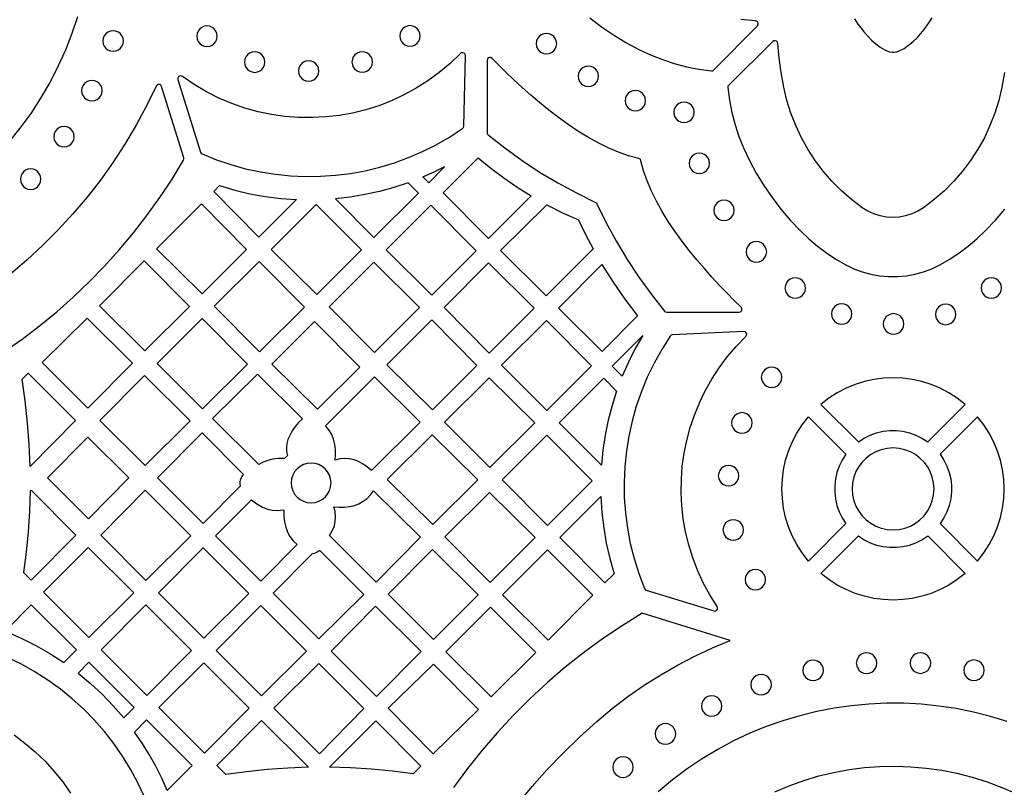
# Model space of a CAD drawing. Header units: millimetres. Extents: x -1358 to 1640, y -1421 to -323.
# Tile 61 of 131: x -326 to -165, y -1016 to -891. Entities that reach past the tile are written whole.
import ezdxf

# ---------------------------------------------------------------- set-up
doc = ezdxf.new("R2010")
doc.units = ezdxf.units.MM
doc.layers.add('pattern', color=5, linetype='Continuous', true_color=0x0000ff)

msp = doc.modelspace()

# ---------------------------------------------------------------- linework, layer by layer
at = {"layer": 'pattern'}
for points in [[(-327.49, -910.7), (-325.6, -908.34), (-323.83, -905.91), (-322.21, -903.42), (-320.73, -900.86), (-319.39, -898.24), (-318.18, -895.58), (-317.12, -892.87), (-316.19, -890.13)], [(-232.87, -890.35), (-230.99, -891.79), (-229.04, -893.12), (-227, -894.36), (-224.88, -895.51), (-222.98, -896.4), (-221.07, -897.16), (-219.14, -897.8), (-217.16, -898.31), (-215.15, -898.7), (-213.07, -898.98), (-212.86, -898.96), (-212.68, -898.84), (-205.58, -891.66), (-205.47, -891.47), (-205.45, -891.26), (-205.52, -891.07), (-205.67, -890.92), (-205.89, -890.85), (-208.28, -890.61)], [(-189.79, -890.51), (-189.23, -891.37), (-188.77, -892), (-188.24, -892.67), (-187.65, -893.34), (-187.01, -893.99), (-186.32, -894.6), (-185.6, -895.14), (-184.84, -895.57), (-184.07, -895.88), (-183.66, -895.96), (-183.27, -895.95), (-182.9, -895.86), (-182.52, -895.72), (-181.73, -895.33), (-180.98, -894.82), (-180.27, -894.23), (-179.61, -893.58), (-179.01, -892.92), (-178.47, -892.27), (-177.8, -891.35), (-177.17, -890.37)], [(-165.37, -899.28), (-165.8, -901.64), (-166.3, -903.79), (-166.95, -905.88), (-167.74, -907.91), (-168.66, -909.88), (-169.71, -911.77), (-170.9, -913.59), (-172.2, -915.32), (-173.62, -916.97), (-175.16, -918.51), (-176.81, -919.95), (-178.56, -921.28), (-179.49, -921.85), (-180.46, -922.29), (-181.47, -922.61), (-182.5, -922.8), (-183.55, -922.86), (-184.59, -922.8), (-185.62, -922.61), (-186.63, -922.29), (-187.61, -921.85), (-188.53, -921.28), (-190.28, -919.95), (-191.93, -918.51), (-193.47, -916.97), (-194.89, -915.32), (-196.19, -913.59), (-197.38, -911.77), (-198.43, -909.88), (-199.35, -907.91), (-200.14, -905.88), (-200.79, -903.79), (-201.29, -901.64), (-201.72, -899.28), (-202.05, -896.9), (-202.29, -894.51), (-202.35, -894.3), (-202.5, -894.15), (-202.7, -894.08), (-202.9, -894.1), (-203.1, -894.21), (-210.27, -901.31), (-210.39, -901.48), (-210.41, -901.69), (-210.14, -903.77), (-209.75, -905.79), (-209.23, -907.76), (-208.6, -909.7), (-207.83, -911.61), (-206.94, -913.5), (-205.8, -915.63), (-204.56, -917.67), (-203.22, -919.62), (-201.78, -921.5), (-200.24, -923.32), (-198.58, -925.07), (-197.23, -926.35), (-195.82, -927.54), (-194.36, -928.64), (-192.82, -929.65), (-191.21, -930.58), (-189.89, -931.23), (-188.52, -931.74), (-187.12, -932.13), (-185.7, -932.38), (-184.26, -932.51), (-182.83, -932.51), (-181.39, -932.38), (-179.97, -932.13), (-178.57, -931.74), (-177.21, -931.23), (-175.88, -930.58), (-174.27, -929.65), (-172.73, -928.64), (-171.27, -927.54), (-169.86, -926.35), (-168.51, -925.07), (-166.85, -923.32), (-165.31, -921.5)], [(-328.24, -944.76), (-325.29, -942.69), (-322.43, -940.51), (-319.65, -938.23), (-316.96, -935.85), (-314.36, -933.37), (-311.86, -930.79), (-309.46, -928.13), (-307.16, -925.38), (-304.96, -922.54), (-302.86, -919.61), (-300.88, -916.61), (-299.01, -913.53), (-298.94, -913.34), (-298.96, -913.15), (-302.58, -901.55), (-302.7, -901.34), (-302.89, -901.23), (-303.11, -901.22), (-303.31, -901.3), (-303.46, -901.49), (-305.03, -904.71), (-306.73, -907.85), (-308.54, -910.91), (-310.48, -913.88), (-312.54, -916.78), (-314.72, -919.58), (-317, -922.28), (-319.39, -924.9), (-321.89, -927.41), (-324.49, -929.82), (-327.19, -932.12)], [(-244.62, -1018.4), (-242.27, -1015.56), (-239.81, -1012.81), (-237.24, -1010.13), (-234.56, -1007.53), (-231.76, -1004.99), (-229.26, -1002.89), (-226.68, -1000.92), (-224.04, -999.07), (-221.34, -997.36), (-218.58, -995.78), (-215.77, -994.32), (-212.92, -992.99), (-210.02, -991.79), (-224.35, -987.35), (-227.61, -989.38), (-230.79, -991.52), (-233.89, -993.78), (-236.89, -996.15), (-239.79, -998.64), (-242.6, -1001.24), (-245.31, -1003.94), (-247.91, -1006.75), (-250.41, -1009.66), (-252.79, -1012.66), (-255.06, -1015.76)], [(-305.36, -1017.27), (-306.43, -1014.97), (-307.62, -1012.75), (-308.93, -1010.61), (-310.35, -1008.56), (-311.89, -1006.59), (-313.53, -1004.72), (-315.28, -1002.94), (-317.12, -1001.27), (-319.06, -999.7), (-321.08, -998.24), (-323.19, -996.9), (-325.38, -995.67), (-327.65, -994.57)], [(-164.93, -1005), (-167.67, -1004.16), (-170.45, -1003.45), (-173.25, -1002.89), (-176.07, -1002.46), (-178.91, -1002.17), (-181.75, -1002.02), (-184.6, -1002.01), (-187.44, -1002.14), (-190.28, -1002.41), (-193.1, -1002.81), (-195.91, -1003.35), (-198.69, -1004.04), (-201.44, -1004.86), (-204.16, -1005.82), (-206.84, -1006.91), (-209.47, -1008.15), (-212.05, -1009.53), (-214.58, -1011.04), (-217.04, -1012.7), (-219.43, -1014.49), (-221.76, -1016.42)], [(-326.6, -1007.17), (-324.82, -1008.5), (-323.14, -1009.93), (-321.55, -1011.47), (-320.06, -1013.11), (-318.68, -1014.83), (-317.41, -1016.65)], [(-202.78, -1016.43), (-200.43, -1015.44), (-198.03, -1014.58), (-195.6, -1013.86), (-193.15, -1013.27), (-190.67, -1012.82), (-188.17, -1012.5), (-185.66, -1012.31), (-183.14, -1012.26), (-180.62, -1012.35), (-178.11, -1012.56), (-175.6, -1012.92), (-173.12, -1013.41), (-170.66, -1014.04), (-168.22, -1014.8), (-165.82, -1015.71), (-163.46, -1016.74)]]:
    msp.add_lwpolyline(points, dxfattribs=at)
for points in [[(-310.47, -895.8), (-310.02, -895.74), (-309.62, -895.57), (-309.29, -895.31), (-309.03, -894.97), (-308.86, -894.57), (-308.8, -894.13), (-308.86, -893.68), (-309.03, -893.29), (-309.29, -892.95), (-309.62, -892.69), (-310.02, -892.52), (-310.47, -892.46), (-310.91, -892.52), (-311.31, -892.69), (-311.64, -892.95), (-311.9, -893.29), (-312.07, -893.68), (-312.13, -894.13), (-312.07, -894.57), (-311.9, -894.97), (-311.64, -895.31), (-311.31, -895.57), (-310.91, -895.74)], [(-295.19, -895.01), (-294.75, -894.95), (-294.35, -894.78), (-294.01, -894.52), (-293.75, -894.18), (-293.58, -893.78), (-293.53, -893.34), (-293.58, -892.9), (-293.75, -892.5), (-294.01, -892.16), (-294.35, -891.9), (-294.75, -891.73), (-295.19, -891.67), (-295.64, -891.73), (-296.03, -891.9), (-296.37, -892.16), (-296.63, -892.5), (-296.8, -892.9), (-296.86, -893.34), (-296.8, -893.78), (-296.63, -894.18), (-296.37, -894.52), (-296.03, -894.78), (-295.64, -894.95)], [(-262.15, -894.96), (-261.71, -894.9), (-261.31, -894.73), (-260.97, -894.47), (-260.71, -894.13), (-260.54, -893.73), (-260.49, -893.29), (-260.54, -892.85), (-260.71, -892.45), (-260.97, -892.11), (-261.31, -891.85), (-261.71, -891.68), (-262.15, -891.62), (-262.6, -891.68), (-262.99, -891.85), (-263.33, -892.11), (-263.59, -892.45), (-263.76, -892.85), (-263.82, -893.29), (-263.76, -893.73), (-263.59, -894.13), (-263.33, -894.47), (-262.99, -894.73), (-262.6, -894.9)], [(-239.94, -896.22), (-239.5, -896.16), (-239.1, -896), (-238.76, -895.74), (-238.5, -895.4), (-238.33, -895), (-238.27, -894.56), (-238.33, -894.11), (-238.5, -893.71), (-238.76, -893.38), (-239.1, -893.12), (-239.5, -892.95), (-239.94, -892.89), (-240.38, -892.95), (-240.78, -893.12), (-241.12, -893.38), (-241.38, -893.71), (-241.54, -894.11), (-241.6, -894.56), (-241.54, -895), (-241.38, -895.4), (-241.12, -895.74), (-240.78, -896), (-240.38, -896.16)], [(-269.93, -899.21), (-269.48, -899.15), (-269.08, -898.98), (-268.75, -898.72), (-268.49, -898.38), (-268.32, -897.98), (-268.26, -897.54), (-268.32, -897.1), (-268.49, -896.7), (-268.75, -896.36), (-269.08, -896.1), (-269.48, -895.93), (-269.93, -895.87), (-270.37, -895.93), (-270.77, -896.1), (-271.1, -896.36), (-271.37, -896.7), (-271.53, -897.1), (-271.59, -897.54), (-271.53, -897.98), (-271.37, -898.38), (-271.1, -898.72), (-270.77, -898.98), (-270.37, -899.15)], [(-296.26, -912.22), (-296.16, -912.4), (-295.99, -912.51), (-293.66, -913.46), (-291.29, -914.26), (-288.9, -914.93), (-286.48, -915.45), (-284.05, -915.84), (-281.6, -916.08), (-279.15, -916.19), (-276.7, -916.16), (-274.26, -915.99), (-271.83, -915.69), (-269.43, -915.25), (-267.04, -914.67), (-264.69, -913.96), (-262.37, -913.12), (-260.1, -912.14), (-257.88, -911.03), (-255.71, -909.78), (-253.6, -908.4), (-253.45, -908.24), (-253.4, -908.02), (-253.13, -896.51), (-253.18, -896.28), (-253.32, -896.11), (-253.52, -896.03), (-253.74, -896.04), (-253.94, -896.17), (-255.63, -897.78), (-257.4, -899.27), (-259.24, -900.62), (-261.16, -901.83), (-263.13, -902.91), (-265.16, -903.85), (-267.24, -904.66), (-269.35, -905.33), (-271.5, -905.86), (-273.68, -906.25), (-275.87, -906.5), (-278.08, -906.61), (-280.29, -906.58), (-282.5, -906.41), (-284.69, -906.1), (-286.87, -905.64), (-289.03, -905.05), (-291.15, -904.31), (-293.24, -903.42), (-295.28, -902.39), (-297.27, -901.22), (-299.2, -899.9), (-299.43, -899.81), (-299.66, -899.84), (-299.84, -899.97), (-299.94, -900.17), (-299.93, -900.42)], [(-287.42, -899.23), (-286.98, -899.17), (-286.58, -899), (-286.24, -898.74), (-285.98, -898.4), (-285.81, -898.01), (-285.75, -897.56), (-285.81, -897.12), (-285.98, -896.72), (-286.24, -896.38), (-286.58, -896.12), (-286.98, -895.95), (-287.42, -895.9), (-287.86, -895.95), (-288.26, -896.12), (-288.6, -896.38), (-288.86, -896.72), (-289.02, -897.12), (-289.08, -897.56), (-289.02, -898.01), (-288.86, -898.4), (-288.6, -898.74), (-288.26, -899), (-287.86, -899.17)], [(-278.65, -900.68), (-278.21, -900.62), (-277.81, -900.45), (-277.47, -900.19), (-277.21, -899.85), (-277.04, -899.45), (-276.99, -899.01), (-277.04, -898.57), (-277.21, -898.17), (-277.47, -897.83), (-277.81, -897.57), (-278.21, -897.4), (-278.65, -897.34), (-279.1, -897.4), (-279.49, -897.57), (-279.83, -897.83), (-280.09, -898.17), (-280.26, -898.57), (-280.32, -899.01), (-280.26, -899.45), (-280.09, -899.85), (-279.83, -900.19), (-279.49, -900.45), (-279.1, -900.62)], [(-249.6, -897.28), (-249.61, -909.03), (-249.57, -909.23), (-249.43, -909.4), (-246.7, -911.55), (-243.91, -913.57), (-241.04, -915.47), (-238.1, -917.23), (-235.07, -918.88), (-231.95, -920.42), (-231.81, -920.51), (-231.72, -920.65), (-230.19, -923.77), (-228.54, -926.8), (-226.77, -929.74), (-224.88, -932.61), (-222.86, -935.4), (-220.71, -938.13), (-220.55, -938.27), (-220.34, -938.31), (-208.59, -938.31), (-208.36, -938.25), (-208.2, -938.1), (-208.12, -937.91), (-208.13, -937.69), (-208.26, -937.49), (-209.37, -936.39), (-210.54, -935.2), (-211.75, -933.93), (-212.99, -932.6), (-214.23, -931.2), (-215.47, -929.75), (-216.69, -928.25), (-217.88, -926.7), (-219.02, -925.12), (-220.1, -923.51), (-221.11, -921.88), (-222.03, -920.23), (-222.85, -918.57), (-223.55, -916.91), (-224.12, -915.26), (-224.55, -913.62), (-224.62, -913.43), (-224.73, -913.32), (-224.91, -913.25), (-226.56, -912.82), (-228.21, -912.25), (-229.87, -911.55), (-231.53, -910.73), (-233.18, -909.81), (-234.81, -908.8), (-236.42, -907.72), (-238, -906.57), (-239.54, -905.38), (-241.04, -904.16), (-242.5, -902.92), (-243.89, -901.68), (-245.23, -900.44), (-246.49, -899.23), (-247.68, -898.06), (-248.78, -896.95), (-248.98, -896.82), (-249.2, -896.81), (-249.4, -896.89), (-249.54, -897.05)], [(-233.11, -901.53), (-232.66, -901.47), (-232.27, -901.3), (-231.93, -901.04), (-231.67, -900.71), (-231.5, -900.31), (-231.44, -899.87), (-231.5, -899.42), (-231.67, -899.02), (-231.93, -898.69), (-232.27, -898.43), (-232.66, -898.26), (-233.11, -898.2), (-233.55, -898.26), (-233.95, -898.43), (-234.28, -898.69), (-234.54, -899.02), (-234.71, -899.42), (-234.77, -899.87), (-234.71, -900.31), (-234.54, -900.71), (-234.28, -901.04), (-233.95, -901.3), (-233.55, -901.47)], [(-313.93, -903.87), (-313.49, -903.81), (-313.09, -903.65), (-312.75, -903.39), (-312.49, -903.05), (-312.32, -902.65), (-312.27, -902.21), (-312.32, -901.76), (-312.49, -901.37), (-312.75, -901.03), (-313.09, -900.77), (-313.49, -900.6), (-313.93, -900.54), (-314.37, -900.6), (-314.77, -900.77), (-315.11, -901.03), (-315.37, -901.37), (-315.54, -901.76), (-315.6, -902.21), (-315.54, -902.65), (-315.37, -903.05), (-315.11, -903.39), (-314.77, -903.65), (-314.37, -903.81)], [(-225.46, -905.52), (-225.01, -905.46), (-224.61, -905.29), (-224.28, -905.03), (-224.02, -904.69), (-223.85, -904.29), (-223.79, -903.85), (-223.85, -903.4), (-224.02, -903.01), (-224.28, -902.67), (-224.61, -902.41), (-225.01, -902.24), (-225.46, -902.18), (-225.9, -902.24), (-226.3, -902.41), (-226.63, -902.67), (-226.89, -903.01), (-227.06, -903.4), (-227.12, -903.85), (-227.06, -904.29), (-226.89, -904.69), (-226.63, -905.03), (-226.3, -905.29), (-225.9, -905.46)], [(-217.53, -907.41), (-217.09, -907.35), (-216.69, -907.18), (-216.35, -906.92), (-216.09, -906.58), (-215.93, -906.19), (-215.87, -905.74), (-215.93, -905.3), (-216.09, -904.9), (-216.35, -904.56), (-216.69, -904.3), (-217.09, -904.13), (-217.53, -904.07), (-217.98, -904.13), (-218.37, -904.3), (-218.71, -904.56), (-218.97, -904.9), (-219.14, -905.3), (-219.2, -905.74), (-219.14, -906.19), (-218.97, -906.58), (-218.71, -906.92), (-218.37, -907.18), (-217.98, -907.35)], [(-318.46, -911.38), (-318.02, -911.32), (-317.62, -911.15), (-317.28, -910.89), (-317.02, -910.55), (-316.85, -910.15), (-316.79, -909.71), (-316.85, -909.27), (-317.02, -908.87), (-317.28, -908.53), (-317.62, -908.27), (-318.02, -908.1), (-318.46, -908.04), (-318.9, -908.1), (-319.3, -908.27), (-319.64, -908.53), (-319.9, -908.87), (-320.07, -909.27), (-320.13, -909.71), (-320.07, -910.15), (-319.9, -910.55), (-319.64, -910.89), (-319.3, -911.15), (-318.9, -911.32)], [(-251.03, -913.15), (-248.98, -914.84), (-246.87, -916.44), (-244.69, -917.94), (-242.44, -919.36), (-249.35, -926.27), (-256.75, -918.88)], [(-215.06, -915.73), (-214.62, -915.67), (-214.22, -915.5), (-213.88, -915.24), (-213.62, -914.9), (-213.45, -914.5), (-213.39, -914.06), (-213.45, -913.61), (-213.62, -913.22), (-213.88, -912.88), (-214.22, -912.62), (-214.62, -912.45), (-215.06, -912.39), (-215.5, -912.45), (-215.9, -912.62), (-216.24, -912.88), (-216.5, -913.22), (-216.66, -913.61), (-216.72, -914.06), (-216.66, -914.5), (-216.5, -914.9), (-216.24, -915.24), (-215.9, -915.5), (-215.5, -915.67)], [(-323.9, -918.3), (-323.45, -918.24), (-323.05, -918.07), (-322.72, -917.81), (-322.46, -917.47), (-322.29, -917.07), (-322.23, -916.63), (-322.29, -916.18), (-322.46, -915.79), (-322.72, -915.45), (-323.05, -915.19), (-323.45, -915.02), (-323.9, -914.96), (-324.34, -915.02), (-324.74, -915.19), (-325.07, -915.45), (-325.33, -915.79), (-325.5, -916.18), (-325.56, -916.63), (-325.5, -917.07), (-325.33, -917.47), (-325.07, -917.81), (-324.74, -918.07), (-324.34, -918.24)], [(-259.09, -917.22), (-260.03, -916.27), (-258.22, -915.46), (-256.45, -914.58)], [(-294.1, -918.63), (-293.14, -917.68), (-290.68, -918.41), (-288.2, -919), (-285.71, -919.46), (-283.19, -919.77), (-280.63, -919.96), (-286.74, -926.07)], [(-260.76, -918.89), (-262.45, -917.22), (-264.77, -917.99), (-267.11, -918.63), (-269.47, -919.15), (-271.86, -919.55), (-274.29, -919.82), (-268.03, -926.15)], [(-296.1, -920.64), (-288.74, -928.07), (-296, -935.32), (-303.43, -927.97)], [(-284.74, -928.07), (-277.41, -920.74), (-270.05, -928.17), (-277.31, -935.43)], [(-258.75, -920.88), (-251.35, -928.28), (-258.61, -935.53), (-266.04, -928.17)], [(-234.71, -923.26), (-233.57, -925.65), (-232.35, -927.99), (-239.96, -935.66), (-247.39, -928.23), (-239.88, -920.8), (-237.32, -922.09)], [(-211.03, -923.37), (-210.58, -923.31), (-210.19, -923.15), (-209.85, -922.89), (-209.59, -922.55), (-209.42, -922.15), (-209.36, -921.71), (-209.42, -921.26), (-209.59, -920.87), (-209.85, -920.53), (-210.19, -920.27), (-210.58, -920.1), (-211.03, -920.04), (-211.47, -920.1), (-211.87, -920.27), (-212.2, -920.53), (-212.46, -920.87), (-212.63, -921.26), (-212.69, -921.71), (-212.63, -922.15), (-212.46, -922.55), (-212.2, -922.89), (-211.87, -923.15), (-211.47, -923.31)], [(-205.76, -930.14), (-205.31, -930.08), (-204.92, -929.91), (-204.58, -929.65), (-204.32, -929.31), (-204.15, -928.91), (-204.09, -928.47), (-204.15, -928.02), (-204.32, -927.63), (-204.58, -927.29), (-204.92, -927.03), (-205.31, -926.86), (-205.76, -926.8), (-206.2, -926.86), (-206.6, -927.03), (-206.94, -927.29), (-207.2, -927.63), (-207.36, -928.02), (-207.42, -928.47), (-207.36, -928.91), (-207.2, -929.31), (-206.94, -929.65), (-206.6, -929.91), (-206.2, -930.08)], [(-305.4, -929.93), (-298.02, -937.38), (-305.33, -944.62), (-312.71, -937.24)], [(-286.7, -930.03), (-279.34, -937.46), (-286.64, -944.76), (-294, -937.33)], [(-275.3, -937.43), (-268.04, -930.17), (-260.61, -937.53), (-267.94, -944.86)], [(-249.35, -930.28), (-241.96, -937.67), (-249.24, -944.96), (-256.6, -937.53)], [(-237.95, -937.67), (-230.9, -930.55), (-229.1, -933.42), (-227.18, -936.2), (-225.12, -938.9), (-230.89, -944.72)], [(-199.44, -936.04), (-199, -935.98), (-198.6, -935.81), (-198.26, -935.55), (-198, -935.21), (-197.83, -934.81), (-197.77, -934.37), (-197.83, -933.93), (-198, -933.53), (-198.26, -933.19), (-198.6, -932.93), (-199, -932.76), (-199.44, -932.7), (-199.88, -932.76), (-200.28, -932.93), (-200.62, -933.19), (-200.88, -933.53), (-201.05, -933.93), (-201.11, -934.37), (-201.05, -934.81), (-200.88, -935.21), (-200.62, -935.55), (-200.28, -935.81), (-199.88, -935.98)], [(-167.51, -936.01), (-167.06, -935.96), (-166.66, -935.79), (-166.33, -935.53), (-166.07, -935.19), (-165.9, -934.79), (-165.84, -934.35), (-165.9, -933.9), (-166.07, -933.51), (-166.33, -933.17), (-166.66, -932.91), (-167.06, -932.74), (-167.51, -932.68), (-167.95, -932.74), (-168.35, -932.91), (-168.68, -933.17), (-168.94, -933.51), (-169.11, -933.9), (-169.17, -934.35), (-169.11, -934.79), (-168.94, -935.19), (-168.68, -935.53), (-168.35, -935.79), (-167.95, -935.96)], [(-191.89, -940.26), (-191.44, -940.2), (-191.04, -940.03), (-190.71, -939.77), (-190.45, -939.43), (-190.28, -939.03), (-190.22, -938.59), (-190.28, -938.15), (-190.45, -937.75), (-190.71, -937.41), (-191.04, -937.15), (-191.44, -936.98), (-191.89, -936.92), (-192.33, -936.98), (-192.73, -937.15), (-193.06, -937.41), (-193.32, -937.75), (-193.49, -938.15), (-193.55, -938.59), (-193.49, -939.03), (-193.32, -939.43), (-193.06, -939.77), (-192.73, -940.03), (-192.33, -940.2)], [(-174.97, -940.34), (-174.52, -940.28), (-174.13, -940.11), (-173.79, -939.85), (-173.53, -939.51), (-173.36, -939.12), (-173.3, -938.67), (-173.36, -938.23), (-173.53, -937.83), (-173.79, -937.49), (-174.13, -937.23), (-174.52, -937.06), (-174.97, -937.01), (-175.41, -937.06), (-175.81, -937.23), (-176.14, -937.49), (-176.41, -937.83), (-176.57, -938.23), (-176.63, -938.67), (-176.57, -939.12), (-176.41, -939.51), (-176.14, -939.85), (-175.81, -940.11), (-175.41, -940.28)], [(-183.44, -941.88), (-183, -941.82), (-182.6, -941.65), (-182.26, -941.39), (-182, -941.05), (-181.83, -940.65), (-181.77, -940.21), (-181.83, -939.77), (-182, -939.37), (-182.26, -939.03), (-182.6, -938.77), (-183, -938.6), (-183.44, -938.54), (-183.88, -938.6), (-184.28, -938.77), (-184.62, -939.03), (-184.88, -939.37), (-185.05, -939.77), (-185.11, -940.21), (-185.05, -940.65), (-184.88, -941.05), (-184.62, -941.39), (-184.28, -941.65), (-183.88, -941.82)], [(-322.03, -946.52), (-314.7, -939.26), (-307.34, -946.62), (-314.59, -953.95)], [(-296, -939.33), (-288.62, -946.77), (-295.94, -954.02), (-303.31, -946.64)], [(-277.69, -939.81), (-270.33, -947.24), (-277.21, -954.12), (-284.63, -946.76)], [(-258.61, -939.53), (-251.25, -946.96), (-258.51, -954.22), (-265.94, -946.86)], [(-239.85, -954.31), (-247.23, -946.95), (-239.95, -939.68), (-232.58, -947.05)], [(-229.23, -947.07), (-224.26, -942.1), (-225.49, -944.24), (-226.59, -946.44), (-227.59, -948.7)], [(-219.42, -941.98), (-219.64, -942.03), (-219.8, -942.19), (-221.18, -944.36), (-222.42, -946.6), (-223.53, -948.89), (-224.49, -951.23), (-225.31, -953.61), (-225.99, -956.04), (-226.53, -958.49), (-226.93, -960.97), (-227.19, -963.46), (-227.3, -965.97), (-227.26, -968.48), (-227.08, -970.99), (-226.76, -973.49), (-226.29, -975.98), (-225.67, -978.45), (-224.9, -980.89), (-223.99, -983.3), (-223.87, -983.47), (-223.69, -983.57), (-212.7, -986.97), (-212.46, -986.99), (-212.26, -986.88), (-212.12, -986.71), (-212.08, -986.48), (-212.16, -986.25), (-213.36, -984.33), (-214.42, -982.37), (-215.34, -980.35), (-216.13, -978.3), (-216.77, -976.22), (-217.29, -974.11), (-217.66, -971.98), (-217.9, -969.84), (-218.01, -967.7), (-217.98, -965.55), (-217.82, -963.41), (-217.52, -961.29), (-217.1, -959.19), (-216.54, -957.11), (-215.86, -955.07), (-215.05, -953.07), (-214.1, -951.12), (-213.03, -949.22), (-211.83, -947.38), (-210.51, -945.6), (-209.06, -943.9), (-207.48, -942.28), (-207.35, -942.07), (-207.34, -941.85), (-207.43, -941.65), (-207.6, -941.51), (-207.83, -941.46)], [(-323.99, -963.44), (-324.13, -959.87), (-324.4, -956.31), (-324.79, -952.76), (-325.3, -949.22), (-324.32, -948.23), (-316.58, -955.96)], [(-312.63, -955.92), (-305.37, -948.59), (-297.94, -956.01), (-305.27, -963.27)], [(-286.99, -948.39), (-279.63, -955.68), (-280.27, -956.28), (-280.83, -956.93), (-281.31, -957.64), (-281.73, -958.41), (-282.01, -959.05), (-282.18, -959.69), (-282.25, -960.33), (-282.23, -960.98), (-282.11, -961.67), (-282.6, -962.16), (-283.55, -962.15), (-284.51, -962.26), (-285.3, -962.44), (-286.03, -962.73), (-286.74, -963.12), (-294.3, -955.63)], [(-203.29, -950.58), (-202.85, -950.52), (-202.45, -950.35), (-202.11, -950.09), (-201.85, -949.75), (-201.68, -949.35), (-201.62, -948.91), (-201.68, -948.46), (-201.85, -948.07), (-202.11, -947.73), (-202.45, -947.47), (-202.85, -947.3), (-203.29, -947.24), (-203.73, -947.3), (-204.13, -947.47), (-204.47, -947.73), (-204.73, -948.07), (-204.9, -948.46), (-204.96, -948.91), (-204.9, -949.35), (-204.73, -949.75), (-204.47, -950.09), (-204.13, -950.35), (-203.73, -950.52)], [(-270.53, -962.63), (-271.26, -962.34), (-272.03, -962.17), (-272.8, -962.12), (-273.58, -962.2), (-274.34, -962.4), (-274.27, -961.55), (-274.29, -960.71), (-274.38, -959.85), (-274.58, -958.99), (-274.89, -958.21), (-275.33, -957.49), (-275.89, -956.81), (-267.94, -948.86), (-260.51, -956.22), (-268.4, -964.11), (-269.06, -963.54), (-269.77, -963.05)], [(-249.15, -963.61), (-256.52, -956.24), (-249.25, -948.97), (-241.84, -956.3)], [(-230.6, -949.06), (-228.51, -951.15), (-229.26, -953.53), (-229.89, -955.91), (-230.38, -958.32), (-230.75, -960.76), (-230.99, -963.24), (-237.85, -956.32)], [(-177.87, -959.42), (-171.77, -953.32), (-173.07, -952.31), (-174.44, -951.43), (-175.87, -950.68), (-177.34, -950.07), (-178.85, -949.6), (-180.39, -949.26), (-181.95, -949.06), (-183.51, -948.99), (-185.08, -949.06), (-186.64, -949.26), (-188.18, -949.6), (-189.69, -950.07), (-191.16, -950.68), (-192.59, -951.43), (-193.96, -952.31), (-195.26, -953.32), (-189.16, -959.42), (-188.22, -958.81), (-187.23, -958.32), (-186.19, -957.95), (-185.13, -957.7), (-184.06, -957.58), (-182.97, -957.58), (-181.9, -957.7), (-180.84, -957.95), (-179.8, -958.32), (-178.81, -958.81)], [(-208.13, -958), (-207.69, -957.94), (-207.29, -957.78), (-206.95, -957.52), (-206.69, -957.18), (-206.53, -956.78), (-206.47, -956.34), (-206.53, -955.89), (-206.69, -955.5), (-206.95, -955.16), (-207.29, -954.9), (-207.69, -954.73), (-208.13, -954.67), (-208.58, -954.73), (-208.97, -954.9), (-209.31, -955.16), (-209.57, -955.5), (-209.74, -955.89), (-209.8, -956.34), (-209.74, -956.78), (-209.57, -957.18), (-209.31, -957.52), (-208.97, -957.78), (-208.58, -957.94)], [(-197.28, -955.34), (-191.18, -961.44), (-191.8, -962.39), (-192.29, -963.38), (-192.66, -964.41), (-192.9, -965.47), (-193.02, -966.55), (-193.02, -967.63), (-192.9, -968.71), (-192.66, -969.77), (-192.29, -970.8), (-191.8, -971.79), (-191.18, -972.74), (-197.28, -978.84), (-198.3, -977.53), (-199.18, -976.16), (-199.92, -974.74), (-200.53, -973.26), (-201, -971.75), (-201.34, -970.21), (-201.54, -968.66), (-201.61, -967.09), (-201.54, -965.52), (-201.34, -963.97), (-201, -962.43), (-200.53, -960.92), (-199.92, -959.45), (-199.18, -958.02), (-198.3, -956.65)], [(-169.75, -978.84), (-168.73, -977.53), (-167.85, -976.16), (-167.11, -974.74), (-166.5, -973.26), (-166.02, -971.75), (-165.69, -970.21), (-165.48, -968.66), (-165.41, -967.09), (-165.48, -965.52), (-165.69, -963.97), (-166.02, -962.43), (-166.5, -960.92), (-167.11, -959.45), (-167.85, -958.02), (-168.73, -956.65), (-169.75, -955.34), (-175.85, -961.44), (-175.23, -962.39), (-174.74, -963.38), (-174.37, -964.41), (-174.13, -965.47), (-174, -966.55), (-174, -967.63), (-174.13, -968.71), (-174.37, -969.77), (-174.74, -970.8), (-175.23, -971.8), (-175.85, -972.74)], [(-295.81, -972.73), (-289.74, -966.6), (-289.81, -966.26), (-289.81, -965.94), (-289.71, -965.61), (-289.5, -965.15), (-289.23, -964.72), (-295.98, -957.97), (-303.24, -965.3)], [(-258.43, -972.89), (-265.84, -965.55), (-258.54, -958.26), (-251.13, -965.59)], [(-239.79, -973.04), (-247.15, -965.62), (-239.86, -958.32), (-232.49, -965.75)], [(-314.58, -958.64), (-307.91, -965.31), (-314.49, -971.97), (-321.17, -965.29)], [(-183.52, -973.76), (-182.53, -973.69), (-181.59, -973.48), (-180.7, -973.14), (-179.88, -972.69), (-179.14, -972.12), (-178.48, -971.47), (-177.92, -970.72), (-177.47, -969.9), (-177.13, -969.02), (-176.92, -968.08), (-176.85, -967.09), (-176.92, -966.11), (-177.13, -965.17), (-177.47, -964.28), (-177.92, -963.46), (-178.48, -962.72), (-179.14, -962.06), (-179.88, -961.5), (-180.7, -961.04), (-181.59, -960.7), (-182.53, -960.49), (-183.52, -960.42), (-184.5, -960.49), (-185.44, -960.7), (-186.33, -961.04), (-187.15, -961.5), (-187.89, -962.06), (-188.55, -962.72), (-189.11, -963.46), (-189.56, -964.28), (-189.9, -965.17), (-190.11, -966.11), (-190.18, -967.09), (-190.11, -968.08), (-189.9, -969.02), (-189.56, -969.9), (-189.11, -970.72), (-188.55, -971.47), (-187.89, -972.12), (-187.15, -972.69), (-186.33, -973.14), (-185.44, -973.48), (-184.5, -973.69)], [(-278.24, -969.35), (-277.59, -969.29), (-276.98, -969.1), (-276.43, -968.8), (-275.95, -968.41), (-275.56, -967.93), (-275.26, -967.38), (-275.07, -966.77), (-275, -966.12), (-275.07, -965.46), (-275.26, -964.86), (-275.56, -964.31), (-275.95, -963.83), (-276.43, -963.43), (-276.98, -963.13), (-277.59, -962.94), (-278.24, -962.88), (-278.9, -962.94), (-279.5, -963.13), (-280.05, -963.43), (-280.53, -963.83), (-280.93, -964.31), (-281.23, -964.86), (-281.42, -965.46), (-281.48, -966.12), (-281.42, -966.77), (-281.23, -967.38), (-280.93, -967.93), (-280.53, -968.41), (-280.05, -968.8), (-279.5, -969.1), (-278.9, -969.29)], [(-210.3, -966.6), (-209.85, -966.55), (-209.45, -966.38), (-209.11, -966.12), (-208.85, -965.78), (-208.69, -965.38), (-208.63, -964.94), (-208.69, -964.5), (-208.85, -964.1), (-209.11, -963.76), (-209.45, -963.5), (-209.85, -963.33), (-210.3, -963.27), (-210.74, -963.33), (-211.14, -963.5), (-211.47, -963.76), (-211.73, -964.1), (-211.9, -964.5), (-211.96, -964.94), (-211.9, -965.38), (-211.73, -965.78), (-211.47, -966.12), (-211.14, -966.38), (-210.74, -966.55)], [(-323.83, -967.3), (-323.98, -967.45), (-324.08, -970.77), (-324.3, -974.09), (-324.61, -977.39), (-325.04, -980.69), (-323.79, -981.94), (-316.53, -974.61)], [(-312.49, -974.64), (-305.23, -967.31), (-297.8, -974.74), (-305.13, -982)], [(-274.75, -973.83), (-274.46, -973.1), (-274.3, -972.34), (-274.25, -971.56), (-274.33, -970.78), (-274.53, -970.02), (-273.68, -970.09), (-272.83, -970.08), (-271.98, -969.98), (-271.19, -969.79), (-270.45, -969.5), (-269.75, -969.11), (-269.12, -968.63), (-268.55, -968.07), (-268.06, -967.43), (-260.44, -974.98), (-267.67, -982.27), (-275.24, -974.7)], [(-241.77, -975), (-249.07, -982.36), (-256.45, -974.91), (-249.19, -967.66)], [(-293.82, -974.71), (-287.95, -968.89), (-287.09, -969.52), (-286.17, -970.04), (-285.34, -970.37), (-284.51, -970.56), (-283.67, -970.6), (-282.78, -970.49), (-282.69, -970.59), (-282.68, -971.53), (-282.57, -972.45), (-282.38, -973.34), (-282.08, -974.14), (-281.68, -974.86), (-281.16, -975.54), (-280.51, -976.17), (-286.41, -982.13)], [(-231.08, -968.34), (-230.92, -970.91), (-230.62, -973.45), (-230.19, -975.95), (-229.62, -978.44), (-228.91, -980.92), (-230.41, -982.42), (-237.75, -975.01)], [(-209.54, -975.44), (-209.09, -975.38), (-208.69, -975.21), (-208.36, -974.95), (-208.1, -974.62), (-207.93, -974.22), (-207.87, -973.77), (-207.93, -973.33), (-208.1, -972.93), (-208.36, -972.59), (-208.69, -972.33), (-209.09, -972.17), (-209.54, -972.11), (-209.98, -972.17), (-210.38, -972.33), (-210.71, -972.59), (-210.97, -972.93), (-211.14, -973.33), (-211.2, -973.77), (-211.14, -974.22), (-210.97, -974.62), (-210.71, -974.95), (-210.38, -975.21), (-209.98, -975.38)], [(-177.87, -974.76), (-171.77, -980.86), (-173.07, -981.87), (-174.44, -982.75), (-175.87, -983.5), (-177.34, -984.11), (-178.85, -984.58), (-180.39, -984.92), (-181.95, -985.12), (-183.51, -985.19), (-185.08, -985.12), (-186.64, -984.92), (-188.18, -984.58), (-189.69, -984.11), (-191.16, -983.5), (-192.59, -982.75), (-193.96, -981.87), (-195.26, -980.86), (-189.16, -974.76), (-188.22, -975.37), (-187.23, -975.86), (-186.19, -976.23), (-185.13, -976.48), (-184.06, -976.6), (-182.97, -976.6), (-181.9, -976.48), (-180.84, -976.23), (-179.8, -975.86), (-178.81, -975.37)], [(-321.79, -983.94), (-314.53, -976.61), (-307.1, -984.04), (-314.43, -991.29)], [(-295.73, -991.39), (-303.09, -984.04), (-295.83, -976.71), (-288.4, -984.14)], [(-269.67, -984.28), (-276.84, -977.11), (-277.25, -977.38), (-277.7, -977.59), (-278.09, -977.68), (-284.44, -984.09), (-276.99, -991.54)], [(-251.04, -984.36), (-258.34, -991.6), (-265.7, -984.24), (-258.46, -976.94)], [(-232.39, -984.41), (-239.65, -991.74), (-247.07, -984.33), (-239.77, -977.03)], [(-205.94, -983.55), (-205.5, -983.49), (-205.1, -983.32), (-204.76, -983.06), (-204.5, -982.72), (-204.33, -982.33), (-204.27, -981.88), (-204.33, -981.44), (-204.5, -981.04), (-204.76, -980.7), (-205.1, -980.44), (-205.5, -980.27), (-205.94, -980.21), (-206.39, -980.27), (-206.78, -980.44), (-207.12, -980.7), (-207.38, -981.04), (-207.55, -981.44), (-207.61, -981.88), (-207.55, -982.33), (-207.38, -982.72), (-207.12, -983.06), (-206.78, -983.32), (-206.39, -983.49)], [(-327.83, -990.04), (-327.9, -990.32), (-325.44, -991.39), (-323.06, -992.59), (-320.75, -993.92), (-318.51, -995.39), (-316.44, -993.32), (-323.8, -985.97)], [(-312.39, -993.33), (-305.13, -986), (-297.73, -993.4), (-304.99, -1000.73)], [(-286.33, -1000.79), (-293.69, -993.43), (-286.43, -986.1), (-279, -993.53)], [(-267.6, -1000.93), (-275, -993.54), (-267.74, -986.2), (-260.34, -993.6)], [(-241.64, -993.76), (-248.94, -1000.99), (-256.32, -993.62), (-249.05, -986.35)], [(-196.53, -998.32), (-196.08, -998.26), (-195.69, -998.09), (-195.35, -997.83), (-195.09, -997.49), (-194.92, -997.09), (-194.86, -996.65), (-194.92, -996.21), (-195.09, -995.81), (-195.35, -995.47), (-195.69, -995.21), (-196.08, -995.04), (-196.53, -994.98), (-196.97, -995.04), (-197.37, -995.21), (-197.71, -995.47), (-197.97, -995.81), (-198.13, -996.21), (-198.19, -996.65), (-198.13, -997.09), (-197.97, -997.49), (-197.71, -997.83), (-197.37, -998.09), (-196.97, -998.26)], [(-187.84, -997.15), (-187.39, -997.09), (-186.99, -996.92), (-186.66, -996.66), (-186.4, -996.32), (-186.23, -995.92), (-186.17, -995.48), (-186.23, -995.04), (-186.4, -994.64), (-186.66, -994.3), (-186.99, -994.04), (-187.39, -993.87), (-187.84, -993.81), (-188.28, -993.87), (-188.68, -994.04), (-189.01, -994.3), (-189.27, -994.64), (-189.44, -995.04), (-189.5, -995.48), (-189.44, -995.92), (-189.27, -996.32), (-189.01, -996.66), (-188.68, -996.92), (-188.28, -997.09)], [(-179.06, -997.14), (-178.62, -997.08), (-178.22, -996.91), (-177.88, -996.65), (-177.62, -996.32), (-177.45, -995.92), (-177.39, -995.47), (-177.45, -995.03), (-177.62, -994.63), (-177.88, -994.3), (-178.22, -994.04), (-178.62, -993.87), (-179.06, -993.81), (-179.5, -993.87), (-179.9, -994.04), (-180.24, -994.3), (-180.5, -994.63), (-180.67, -995.03), (-180.73, -995.47), (-180.67, -995.92), (-180.5, -996.32), (-180.24, -996.65), (-179.9, -996.91), (-179.5, -997.08)], [(-170.36, -998.29), (-169.91, -998.23), (-169.52, -998.07), (-169.18, -997.81), (-168.92, -997.47), (-168.75, -997.07), (-168.69, -996.63), (-168.75, -996.18), (-168.92, -995.79), (-169.18, -995.45), (-169.52, -995.19), (-169.91, -995.02), (-170.36, -994.96), (-170.8, -995.02), (-171.2, -995.19), (-171.53, -995.45), (-171.79, -995.79), (-171.96, -996.18), (-172.02, -996.63), (-171.96, -997.07), (-171.79, -997.47), (-171.53, -997.81), (-171.2, -998.07), (-170.8, -998.23)], [(-314.42, -995.34), (-316.18, -997.11), (-314.17, -998.78), (-312.26, -1000.55), (-310.46, -1002.43), (-308.75, -1004.41), (-307.04, -1002.72)], [(-303.03, -1002.69), (-295.7, -995.43), (-288.34, -1002.79), (-295.59, -1010.12)], [(-284.33, -1002.79), (-277, -995.53), (-269.64, -1002.89), (-276.9, -1010.23)], [(-258.35, -1010.27), (-250.98, -1003.05), (-258.34, -995.62), (-265.7, -1002.83)], [(-204.99, -1000.64), (-204.55, -1000.58), (-204.15, -1000.42), (-203.81, -1000.16), (-203.55, -999.82), (-203.38, -999.42), (-203.32, -998.98), (-203.38, -998.53), (-203.55, -998.14), (-203.81, -997.8), (-204.15, -997.54), (-204.55, -997.37), (-204.99, -997.31), (-205.43, -997.37), (-205.83, -997.54), (-206.17, -997.8), (-206.43, -998.14), (-206.6, -998.53), (-206.66, -998.98), (-206.6, -999.42), (-206.43, -999.82), (-206.17, -1000.16), (-205.83, -1000.42), (-205.43, -1000.58)], [(-213.04, -1004.14), (-212.6, -1004.08), (-212.2, -1003.91), (-211.86, -1003.65), (-211.6, -1003.31), (-211.43, -1002.91), (-211.37, -1002.47), (-211.43, -1002.03), (-211.6, -1001.63), (-211.86, -1001.29), (-212.2, -1001.03), (-212.6, -1000.86), (-213.04, -1000.8), (-213.48, -1000.86), (-213.88, -1001.03), (-214.22, -1001.29), (-214.48, -1001.63), (-214.65, -1002.03), (-214.71, -1002.47), (-214.65, -1002.91), (-214.48, -1003.31), (-214.22, -1003.65), (-213.88, -1003.91), (-213.48, -1004.08)], [(-297.59, -1012.17), (-301.66, -1016.24), (-302.55, -1014.23), (-303.53, -1012.28), (-304.59, -1010.37), (-305.74, -1008.52), (-306.99, -1006.7), (-305.03, -1004.73)], [(-286.33, -1004.8), (-278.67, -1012.45), (-282.05, -1012.58), (-285.42, -1012.81), (-288.77, -1013.16), (-292.12, -1013.61), (-293.59, -1012.14)], [(-260.37, -1012.26), (-261.63, -1013.51), (-265.02, -1013.07), (-268.41, -1012.75), (-271.81, -1012.54), (-275.23, -1012.44), (-267.7, -1004.85)], [(-220.56, -1008.67), (-220.12, -1008.61), (-219.72, -1008.44), (-219.38, -1008.18), (-219.12, -1007.84), (-218.95, -1007.44), (-218.89, -1007), (-218.95, -1006.56), (-219.12, -1006.16), (-219.38, -1005.82), (-219.72, -1005.56), (-220.12, -1005.39), (-220.56, -1005.33), (-221, -1005.39), (-221.4, -1005.56), (-221.74, -1005.82), (-222, -1006.16), (-222.17, -1006.56), (-222.23, -1007), (-222.17, -1007.44), (-222, -1007.84), (-221.74, -1008.18), (-221.4, -1008.44), (-221, -1008.61)], [(-227.47, -1014.09), (-227.03, -1014.03), (-226.63, -1013.86), (-226.29, -1013.6), (-226.03, -1013.27), (-225.86, -1012.87), (-225.8, -1012.42), (-225.86, -1011.98), (-226.03, -1011.58), (-226.29, -1011.24), (-226.63, -1010.98), (-227.03, -1010.82), (-227.47, -1010.76), (-227.91, -1010.82), (-228.31, -1010.98), (-228.65, -1011.24), (-228.91, -1011.58), (-229.08, -1011.98), (-229.14, -1012.42), (-229.08, -1012.87), (-228.91, -1013.27), (-228.65, -1013.6), (-228.31, -1013.86), (-227.91, -1014.03)]]:
    msp.add_lwpolyline(points, close=True, dxfattribs=at)

doc.saveas('drawing.dxf')
